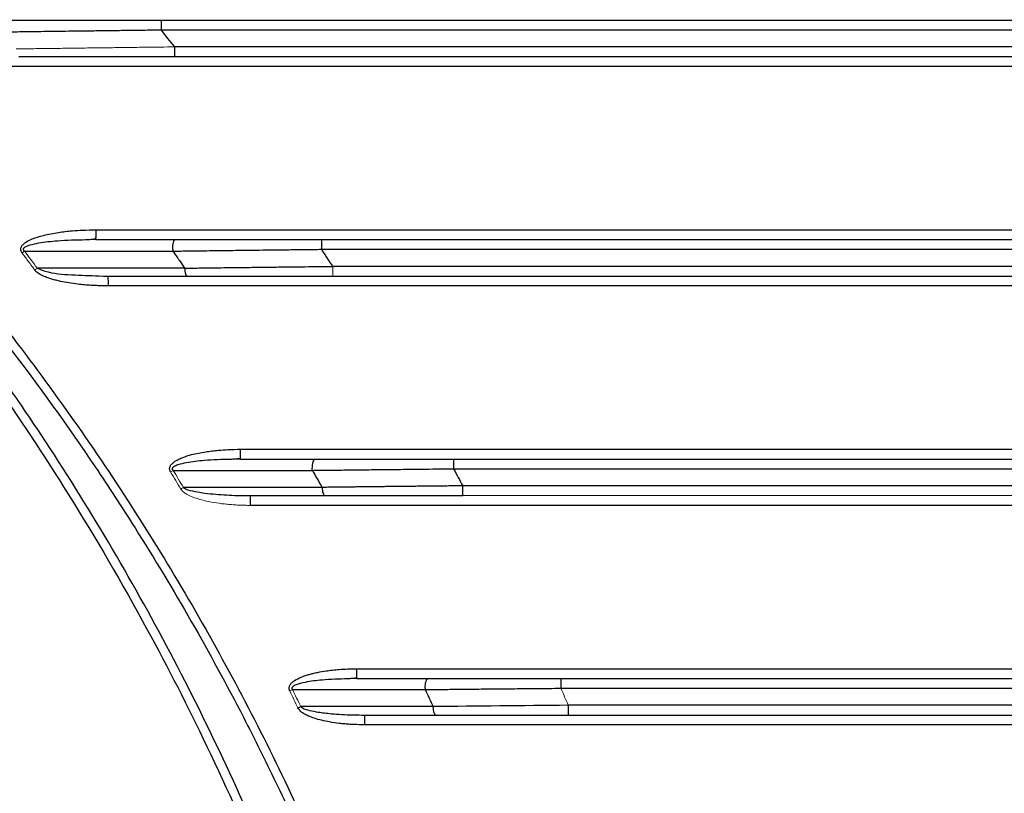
# Model space of a CAD drawing. Header units: millimetres. Extents: x 0 to 1118, y 0 to 864.
# Tile 30 of 76: x 216 to 256, y 706 to 737. Entities that reach past the tile are written whole.
import ezdxf

# ---------------------------------------------------------------- set-up
doc = ezdxf.new("R2010")
doc.units = ezdxf.units.MM

msp = doc.modelspace()

# ---------------------------------------------------------------- linework, layer by layer
at = {"color": 7, "linetype": 'Continuous', "lineweight": 30}
for p, q in [((221.482, 736.855), (326.3, 736.855)), ((325.741, 736.155), (222.04, 736.155)), ((218.809, 728.255), (218.397, 728.239)), ((228.058, 727.855), (319.724, 727.855)), ((319.265, 727.155), (228.516, 727.155)), ((219.317, 726.727), (218.926, 726.758)), ((218.932, 726.769), (219.315, 726.755)), ((224.731, 719.255), (224.344, 719.239)), ((233.468, 718.855), (314.314, 718.855)), ((225.143, 717.727), (224.772, 717.759)), ((224.78, 717.76), (225.141, 717.755)), ((225.141, 717.755), (228.194, 717.755)), ((229.501, 710.255), (229.133, 710.239)), ((229.501, 710.255), (232.425, 710.255)), ((232.624, 709.102), (227.206, 709.1)), ((229.833, 708.727), (229.476, 708.759)), ((229.483, 708.76), (229.83, 708.755)), ((229.83, 708.755), (232.745, 708.755))]:
    msp.add_line(p, q, dxfattribs=at)
for points, knots in [([(203.502, 737.271), (203.671, 737.115), (204.009, 736.802), (204.512, 736.328), (205.012, 735.852), (205.509, 735.372), (206.003, 734.888), (206.493, 734.402), (206.98, 733.911), (207.464, 733.418), (207.945, 732.921), (208.422, 732.421), (208.896, 731.917), (209.367, 731.41), (210.691, 729.966), (212.811, 727.532), (215.612, 724.018), (218.257, 720.384), (220.741, 716.637), (223.059, 712.786), (225.206, 708.837), (227.178, 704.798), (228.972, 700.675), (230.584, 696.478), (232.01, 692.214), (233.248, 687.893), (234.047, 684.561), (234.532, 682.256), (234.781, 680.995), (235.013, 679.732), (235.23, 678.467), (235.431, 677.198), (235.617, 675.928), (235.728, 675.079), (235.783, 674.655)], [0, 0, 0, 0, 0.009609, 0.019218, 0.028826, 0.038434, 0.048043, 0.057653, 0.067264, 0.076877, 0.086493, 0.096111, 0.105732, 0.115356, 0.124985, 0.187481, 0.249967, 0.312445, 0.374954, 0.437474, 0.499945, 0.562419, 0.624945, 0.687463, 0.749952, 0.81244, 0.874967, 0.892846, 0.910715, 0.928576, 0.946432, 0.964286, 0.982141, 1, 1, 1, 1]), ([(215.046, 737.255), (215.163, 737.255), (215.396, 737.255), (215.748, 737.255), (216.101, 737.255), (216.454, 737.255), (216.809, 737.255), (217.165, 737.255), (217.522, 737.255), (217.879, 737.255), (218.334, 737.255), (218.885, 737.255), (219.534, 737.255), (220.185, 737.255), (220.836, 737.255), (221.271, 737.255), (221.489, 737.255)], [0, 0, 0, 0, 0.055602, 0.111167, 0.166707, 0.222232, 0.277752, 0.333279, 0.388823, 0.444395, 0.500004, 0.600059, 0.700024, 0.79996, 0.899932, 1, 1, 1, 1]), ([(221.489, 737.255), (221.487, 737.255), (221.485, 737.211), (221.483, 737.063), (221.482, 736.959), (221.482, 736.855)], [0, 0, 0, 0, 0.5, 0.5, 1, 1, 1, 1]), ([(221.489, 737.255), (222.694, 737.255), (225.103, 737.255), (228.717, 737.255), (232.331, 737.255), (235.945, 737.255), (239.559, 737.255), (243.173, 737.255), (246.786, 737.255), (250.4, 737.255), (254.014, 737.255), (257.628, 737.255), (261.242, 737.255), (264.856, 737.255), (268.47, 737.255), (272.084, 737.255), (275.698, 737.255), (279.312, 737.255), (282.926, 737.255), (286.539, 737.255), (290.153, 737.255), (293.767, 737.255), (297.381, 737.255), (300.995, 737.255), (304.609, 737.255), (308.223, 737.255), (311.837, 737.255), (315.451, 737.255), (319.065, 737.255), (322.679, 737.255), (325.088, 737.255), (326.292, 737.255)], [0, 0, 0, 0, 0.034486, 0.068972, 0.103457, 0.137941, 0.172424, 0.206907, 0.24139, 0.275872, 0.310354, 0.344836, 0.379317, 0.413798, 0.448279, 0.48276, 0.51724, 0.551721, 0.586202, 0.620683, 0.655164, 0.689646, 0.724128, 0.75861, 0.793093, 0.827576, 0.862059, 0.896543, 0.931028, 0.965514, 1, 1, 1, 1]), ([(203.259, 737.011), (203.443, 736.841), (203.809, 736.502), (204.354, 735.989), (204.894, 735.472), (205.43, 734.953), (205.961, 734.43), (206.488, 733.903), (207.011, 733.374), (207.857, 732.503), (209.394, 730.877), (212.013, 727.939), (215.32, 723.856), (218.224, 719.811), (221.511, 714.775), (223.986, 710.45), (226.201, 705.998), (227.452, 703.287), (228.623, 700.54), (229.633, 697.968), (230.49, 695.606), (231.206, 693.487), (231.852, 691.43), (232.434, 689.436), (232.955, 687.508), (233.419, 685.648), (233.831, 683.858), (234.196, 682.138), (234.516, 680.491), (234.796, 678.917), (235.039, 677.417), (235.25, 675.994), (235.371, 675.068), (235.43, 674.619)], [0, 0, 0, 0, 0.010466, 0.020915, 0.031348, 0.041767, 0.052173, 0.062568, 0.072952, 0.083327, 0.113396, 0.166651, 0.248122, 0.333289, 0.375029, 0.49992, 0.541576, 0.583241, 0.624916, 0.666598, 0.698917, 0.730125, 0.760221, 0.789204, 0.817073, 0.84383, 0.869475, 0.894007, 0.917428, 0.939738, 0.960937, 0.981024, 1, 1, 1, 1]), ([(214.942, 736.77), (215.058, 736.771), (215.301, 736.775), (215.685, 736.78), (216.104, 736.786), (216.558, 736.792), (217.048, 736.799), (217.575, 736.805), (218.137, 736.813), (218.736, 736.82), (219.371, 736.828), (220.043, 736.837), (220.75, 736.846), (221.234, 736.852), (221.482, 736.855)], [0, 0, 0, 0, 0.054468, 0.1141835, 0.1791469, 0.2493585, 0.3248185, 0.4055273, 0.4914849, 0.5826913, 0.6791464, 0.7808499, 0.8878013, 1, 1, 1, 1]), ([(203.293, 586.99), (203.471, 587.169), (203.822, 587.522), (204.336, 588.048), (204.832, 588.562), (205.31, 589.065), (205.77, 589.554), (206.213, 590.031), (206.638, 590.495), (207.045, 590.946), (207.436, 591.383), (207.811, 591.806), (208.169, 592.215), (208.51, 592.61), (208.836, 592.99), (209.147, 593.355), (209.442, 593.706), (209.721, 594.041), (209.986, 594.361), (210.834, 595.394), (212.158, 597.064), (213.831, 599.303), (215.212, 601.25), (217.257, 604.263), (221.251, 610.695), (225.114, 618.547), (229.087, 628.958), (232.837, 642.297), (234.722, 660.293), (233.24, 677.941), (230.328, 690.495), (227.804, 697.972), (225.21, 704.534), (221.853, 711.681), (218.101, 717.977), (215.546, 721.77), (214.326, 723.521), (212.522, 725.979), (210.952, 727.974), (209.836, 729.33), (209.388, 729.868), (208.873, 730.476), (208.292, 731.153), (207.641, 731.897), (206.919, 732.706), (206.123, 733.577), (205.252, 734.509), (204.303, 735.499), (203.637, 736.171), (203.293, 736.519)], [0, 0, 0, 0, 0.004571, 0.009013, 0.013327, 0.017511, 0.021566, 0.025491, 0.029288, 0.032955, 0.036494, 0.039903, 0.043183, 0.046333, 0.049355, 0.052247, 0.055011, 0.057645, 0.06015, 0.062526, 0.081844, 0.098705, 0.113108, 0.125052, 0.164593, 0.250044, 0.282762, 0.366089, 0.49991, 0.607329, 0.684825, 0.732362, 0.74992, 0.812432, 0.874941, 0.882306, 0.895183, 0.913572, 0.937471, 0.941122, 0.94535, 0.950157, 0.955543, 0.961506, 0.968048, 0.975169, 0.982868, 0.991145, 1, 1, 1, 1]), ([(203.021, 736.258), (203.195, 736.083), (203.543, 735.734), (204.06, 735.205), (204.572, 734.673), (205.081, 734.138), (205.585, 733.601), (206.084, 733.06), (206.579, 732.516), (207.363, 731.642), (208.819, 729.977), (211.383, 726.868), (214.508, 722.686), (217.864, 717.623), (220.791, 712.603), (224.371, 705.59), (228.239, 696.185), (231.719, 683.694), (233.504, 671.41), (233.864, 660.06), (233.246, 650.359), (232.054, 642.634), (230.79, 636.861), (229.66, 632.575), (228.352, 628.341), (227.064, 624.713), (225.442, 620.591), (223.048, 615.189), (219.31, 608.152), (215.623, 602.432), (212.158, 597.657), (210.062, 595.011), (208.181, 592.804), (207.348, 591.851), (206.505, 590.908), (205.65, 589.976), (204.785, 589.056), (203.909, 588.146), (203.317, 587.549), (203.021, 587.25)], [0, 0, 0, 0, 0.004481, 0.008958, 0.01343, 0.017897, 0.02236, 0.026817, 0.03127, 0.035717, 0.048133, 0.071435, 0.108888, 0.142867, 0.181641, 0.214301, 0.285712, 0.365738, 0.448943, 0.510178, 0.571408, 0.624986, 0.651785, 0.678572, 0.705372, 0.732154, 0.748405, 0.78573, 0.839311, 0.892856, 0.909095, 0.946426, 0.954095, 0.961759, 0.969418, 0.977071, 0.984719, 0.992362, 1, 1, 1, 1]), ([(222.047, 735.755), (222.045, 735.755), (222.044, 735.797), (222.041, 735.947), (222.04, 736.049), (222.04, 736.155)], [0, 0, 0, 0, 0.5, 0.5, 1, 1, 1, 1]), ([(215.785, 727.703), (215.776, 727.718), (215.757, 727.748), (215.739, 727.794), (215.727, 727.845), (215.731, 727.903), (215.764, 727.985), (215.843, 728.078), (215.994, 728.185), (216.191, 728.28), (216.425, 728.362), (216.677, 728.433), (216.966, 728.497), (217.265, 728.548), (217.562, 728.586), (217.89, 728.62), (218.31, 728.647), (218.634, 728.652), (218.817, 728.655)], [0, 0, 0, 0, 0.015815, 0.029884, 0.042551, 0.060258, 0.079468, 0.11692, 0.163537, 0.238141, 0.304317, 0.376508, 0.464149, 0.558212, 0.637678, 0.721724, 0.842045, 1, 1, 1, 1]), ([(218.389, 728.25), (218.463, 728.256), (218.61, 728.267), (218.758, 728.281), (218.832, 728.288)], [0, 0, 0, 0, 0.5006199, 1, 1, 1, 1]), ([(218.809, 728.255), (218.81, 728.256), (218.812, 728.256), (218.812, 728.286), (218.812, 728.287)], [0, 0, 0, 0, 0.98151, 1, 1, 1, 1]), ([(218.809, 728.255), (219.352, 728.255), (220.439, 728.255), (221.526, 728.255), (222.071, 728.255)], [0, 0, 0, 0, 0.4988544, 1, 1, 1, 1]), ([(221.958, 727.855), (221.958, 727.959), (221.97, 728.063), (222.012, 728.211), (222.041, 728.255), (222.071, 728.255)], [0, 0, 0, 0, 0.5, 0.5, 1, 1, 1, 1]), ([(222.071, 728.255), (222.179, 728.255), (222.396, 728.255), (222.722, 728.255), (223.049, 728.255), (223.378, 728.255), (223.708, 728.255), (224.038, 728.255), (224.37, 728.255), (224.703, 728.255), (225.126, 728.255), (225.639, 728.255), (226.243, 728.255), (226.849, 728.255), (227.456, 728.255), (227.861, 728.255), (228.064, 728.255)], [0, 0, 0, 0, 0.05561, 0.111177, 0.166714, 0.222234, 0.277749, 0.333271, 0.388813, 0.444387, 0.500005, 0.600069, 0.700028, 0.799955, 0.899921, 1, 1, 1, 1]), ([(228.064, 728.255), (228.062, 728.255), (228.061, 728.211), (228.058, 728.063), (228.058, 727.959), (228.058, 727.855)], [0, 0, 0, 0, 0.5, 0.5, 1, 1, 1, 1]), ([(228.064, 728.255), (229.337, 728.255), (231.883, 728.255), (235.702, 728.255), (239.521, 728.255), (243.34, 728.255), (247.158, 728.255), (250.977, 728.255), (254.796, 728.255), (258.615, 728.255), (262.434, 728.255), (266.253, 728.255), (270.072, 728.255), (273.891, 728.255), (277.71, 728.255), (281.529, 728.255), (285.347, 728.255), (289.166, 728.255), (292.985, 728.255), (296.804, 728.255), (300.623, 728.255), (304.442, 728.255), (308.261, 728.255), (312.08, 728.255), (315.899, 728.255), (318.445, 728.255), (319.718, 728.255)], [0, 0, 0, 0, 0.04167, 0.083339, 0.125007, 0.166675, 0.208342, 0.250008, 0.291674, 0.33334, 0.375005, 0.41667, 0.458335, 0.5, 0.541665, 0.58333, 0.624995, 0.66666, 0.708326, 0.749992, 0.791658, 0.833325, 0.874993, 0.916661, 0.95833, 1, 1, 1, 1]), ([(215.831, 727.855), (215.832, 727.849), (215.834, 727.838), (215.841, 727.822), (215.852, 727.807), (215.867, 727.792), (215.879, 727.783), (215.885, 727.779)], [0, 0, 0, 0, 0.176582, 0.351326, 0.532756, 0.760806, 1, 1, 1, 1]), ([(221.96, 727.78), (222.07, 727.782), (222.299, 727.785), (222.659, 727.789), (223.052, 727.794), (223.477, 727.8), (223.935, 727.806), (224.426, 727.812), (224.95, 727.818), (225.508, 727.825), (226.099, 727.832), (226.722, 727.839), (227.379, 727.847), (227.828, 727.852), (228.058, 727.855)], [0, 0, 0, 0, 0.055252, 0.1156092, 0.1810717, 0.2516399, 0.327314, 0.4080943, 0.4939806, 0.5849732, 0.6810717, 0.782276, 0.8885856, 1, 1, 1, 1]), ([(221.96, 727.78), (222.05, 727.652), (222.214, 727.419), (222.375, 727.186), (222.447, 727.081)], [0, 0, 0, 0, 0.55276, 1, 1, 1, 1]), ([(222.447, 727.081), (222.534, 727.082), (222.731, 727.085), (223.066, 727.089), (223.478, 727.095), (224.063, 727.102), (224.731, 727.11), (225.462, 727.119), (226.121, 727.127), (226.765, 727.135), (227.378, 727.142), (227.958, 727.148), (228.334, 727.153), (228.516, 727.155)], [0, 0, 0, 0, 0.043927, 0.100349, 0.16932, 0.250894, 0.393055, 0.501178, 0.611839, 0.717102, 0.816909, 0.91122, 1, 1, 1, 1]), ([(219.322, 726.355), (219.226, 726.356), (219.045, 726.359), (218.789, 726.367), (218.441, 726.385), (218.052, 726.423), (217.624, 726.486), (217.323, 726.546), (217.095, 726.604), (216.918, 726.655), (216.743, 726.718), (216.595, 726.786), (216.485, 726.847), (216.412, 726.897), (216.353, 726.948), (216.321, 726.986), (216.305, 727.004)], [0, 0, 0, 0, 0.0915611, 0.1730985, 0.2446373, 0.4236069, 0.5460661, 0.6568509, 0.7162957, 0.769957, 0.8334276, 0.8932016, 0.9253229, 0.9529938, 0.9769768, 1, 1, 1, 1]), ([(222.447, 727.081), (222.452, 726.99), (222.466, 726.906), (222.506, 726.788), (222.532, 726.755), (222.558, 726.755)], [0, 0, 0, 0, 0.5, 0.5, 1, 1, 1, 1]), ([(221.869, 718.723), (221.862, 718.739), (221.848, 718.769), (221.834, 718.816), (221.829, 718.867), (221.838, 718.925), (221.866, 718.985), (221.907, 719.04), (221.974, 719.107), (222.076, 719.179), (222.216, 719.256), (222.376, 719.322), (222.551, 719.383), (222.763, 719.444), (223.017, 719.501), (223.294, 719.55), (223.569, 719.588), (223.872, 719.621), (224.264, 719.647), (224.566, 719.652), (224.738, 719.655)], [0, 0, 0, 0, 0.015995, 0.030407, 0.043582, 0.062532, 0.083386, 0.103242, 0.125184, 0.169342, 0.216983, 0.270244, 0.327606, 0.385467, 0.471811, 0.564575, 0.64215, 0.724673, 0.843188, 1, 1, 1, 1]), ([(224.337, 719.25), (224.406, 719.256), (224.544, 719.267), (224.683, 719.281), (224.752, 719.288)], [0, 0, 0, 0, 0.500701, 1, 1, 1, 1]), ([(224.731, 719.255), (224.732, 719.256), (224.733, 719.257), (224.733, 719.286), (224.733, 719.287)], [0, 0, 0, 0, 0.981025, 1, 1, 1, 1]), ([(224.731, 719.255), (225.242, 719.255), (226.264, 719.255), (227.286, 719.255), (227.797, 719.255)], [0, 0, 0, 0, 0.5, 1, 1, 1, 1]), ([(227.679, 718.855), (227.679, 718.959), (227.692, 719.063), (227.735, 719.211), (227.766, 719.255), (227.797, 719.255)], [0, 0, 0, 0, 0.5, 0.5, 1, 1, 1, 1]), ([(227.797, 719.255), (227.899, 719.255), (228.104, 719.255), (228.412, 719.255), (228.722, 719.255), (229.032, 719.255), (229.344, 719.255), (229.657, 719.255), (229.972, 719.255), (230.287, 719.255), (230.687, 719.255), (231.174, 719.255), (231.747, 719.255), (232.321, 719.255), (232.897, 719.255), (233.281, 719.255), (233.473, 719.255)], [0, 0, 0, 0, 0.055616, 0.111185, 0.16672, 0.222236, 0.277746, 0.333264, 0.388804, 0.44438, 0.500006, 0.600078, 0.700033, 0.799951, 0.899913, 1, 1, 1, 1]), ([(233.473, 719.255), (233.472, 719.255), (233.47, 719.211), (233.468, 719.063), (233.468, 718.959), (233.468, 718.855)], [0, 0, 0, 0, 0.5, 0.5, 1, 1, 1, 1]), ([(233.473, 719.255), (234.757, 719.255), (237.323, 719.255), (241.172, 719.255), (245.021, 719.255), (248.87, 719.255), (252.72, 719.255), (256.569, 719.255), (260.418, 719.255), (264.268, 719.255), (268.117, 719.255), (271.966, 719.255), (275.815, 719.255), (279.665, 719.255), (283.514, 719.255), (287.363, 719.255), (291.212, 719.255), (295.062, 719.255), (298.911, 719.255), (302.76, 719.255), (306.609, 719.255), (310.459, 719.255), (313.025, 719.255), (314.308, 719.255)], [0, 0, 0, 0, 0.047622, 0.095243, 0.142863, 0.190483, 0.238102, 0.28572, 0.333338, 0.380956, 0.428574, 0.476191, 0.523809, 0.571426, 0.619044, 0.666662, 0.71428, 0.761898, 0.809517, 0.857137, 0.904757, 0.952378, 1, 1, 1, 1]), ([(221.939, 718.855), (221.94, 718.849), (221.941, 718.837), (221.949, 718.82), (221.961, 718.804), (221.971, 718.794), (221.977, 718.789)], [0, 0, 0, 0, 0.2247447, 0.4585257, 0.7137363, 1, 1, 1, 1]), ([(227.681, 718.79), (227.785, 718.792), (228, 718.794), (228.335, 718.798), (228.691, 718.802), (229.07, 718.807), (229.47, 718.811), (229.893, 718.816), (230.338, 718.821), (230.805, 718.826), (231.295, 718.831), (231.807, 718.837), (232.341, 718.843), (232.897, 718.849), (233.275, 718.853), (233.468, 718.855)], [0, 0, 0, 0, 0.055601, 0.114755, 0.177464, 0.243725, 0.313541, 0.38691, 0.463834, 0.544311, 0.628342, 0.715927, 0.807065, 0.901756, 1, 1, 1, 1]), ([(233.468, 718.855), (233.533, 718.734), (233.659, 718.501), (233.784, 718.267), (233.844, 718.155)], [0, 0, 0, 0, 0.51716, 1, 1, 1, 1]), ([(233.844, 718.155), (233.734, 718.153), (233.517, 718.151), (233.196, 718.148), (232.884, 718.145), (232.58, 718.141), (232.285, 718.138), (231.999, 718.135), (231.721, 718.132), (231.452, 718.129), (231.192, 718.127), (230.94, 718.124), (230.697, 718.121), (230.463, 718.119), (230.237, 718.116), (230.02, 718.114), (229.812, 718.111), (229.612, 718.109), (229.421, 718.107), (229.239, 718.105), (229.065, 718.103), (228.899, 718.101), (228.742, 718.099), (228.593, 718.097), (228.452, 718.096), (228.32, 718.094), (228.196, 718.093), (228.116, 718.092), (228.077, 718.091)], [0, 0, 0, 0, 0.056233, 0.111044, 0.164434, 0.216403, 0.266949, 0.316074, 0.363777, 0.410058, 0.454917, 0.498355, 0.54037, 0.580964, 0.620136, 0.657887, 0.694215, 0.729122, 0.762607, 0.79467, 0.825312, 0.854532, 0.88233, 0.908707, 0.933663, 0.957197, 0.979309, 1, 1, 1, 1]), ([(228.077, 718.091), (228.082, 717.998), (228.096, 717.911), (228.139, 717.789), (228.166, 717.755), (228.194, 717.755)], [0, 0, 0, 0, 0.5, 0.5, 1, 1, 1, 1]), ([(313.937, 718.155), (310.249, 718.155), (307.615, 718.155), (300.237, 718.155), (297.603, 718.155), (290.226, 718.155), (287.592, 718.155), (280.214, 718.155), (277.58, 718.155), (270.202, 718.155), (267.568, 718.155), (260.19, 718.155), (257.556, 718.155), (250.178, 718.155), (247.544, 718.155), (240.167, 718.155), (237.533, 718.155), (233.844, 718.155)], [0, 0, 0, 0, 0.125, 0.125, 0.25, 0.25, 0.375, 0.375, 0.5, 0.5, 0.625, 0.625, 0.75, 0.75, 0.875, 0.875, 1, 1, 1, 1]), ([(233.85, 717.755), (233.848, 717.755), (233.847, 717.797), (233.845, 717.947), (233.844, 718.049), (233.844, 718.155)], [0, 0, 0, 0, 0.5, 0.5, 1, 1, 1, 1]), ([(226.755, 709.744), (226.75, 709.758), (226.739, 709.785), (226.73, 709.827), (226.728, 709.873), (226.737, 709.927), (226.771, 710.002), (226.842, 710.088), (226.993, 710.204), (227.187, 710.3), (227.393, 710.373), (227.555, 710.426), (227.72, 710.467), (227.948, 710.519), (228.213, 710.564), (228.508, 710.602), (228.799, 710.63), (229.135, 710.65), (229.378, 710.653), (229.507, 710.655)], [0, 0, 0, 0, 0.014402, 0.027758, 0.04037, 0.058928, 0.079137, 0.117781, 0.164812, 0.259301, 0.323038, 0.373373, 0.42239, 0.484691, 0.596734, 0.679313, 0.76799, 0.876373, 1, 1, 1, 1]), ([(229.126, 710.25), (229.192, 710.256), (229.323, 710.267), (229.455, 710.281), (229.521, 710.288)], [0, 0, 0, 0, 0.500767, 1, 1, 1, 1]), ([(229.501, 710.255), (229.502, 710.256), (229.503, 710.257), (229.503, 710.286), (229.503, 710.287)], [0, 0, 0, 0, 0.981079, 1, 1, 1, 1]), ([(232.304, 709.854), (232.304, 709.959), (232.317, 710.063), (232.362, 710.211), (232.393, 710.255), (232.425, 710.255)], [0, 0, 0, 0, 0.5, 0.5, 1, 1, 1, 1]), ([(232.425, 710.255), (232.523, 710.255), (232.719, 710.255), (233.014, 710.255), (233.311, 710.255), (233.608, 710.255), (233.907, 710.255), (234.207, 710.255), (234.508, 710.255), (234.81, 710.255), (235.195, 710.255), (235.661, 710.255), (236.211, 710.255), (236.762, 710.255), (237.315, 710.255), (237.684, 710.255), (237.868, 710.255)], [0, 0, 0, 0, 0.055622, 0.111192, 0.166726, 0.222238, 0.277744, 0.333258, 0.388797, 0.444375, 0.500006, 0.600085, 0.700036, 0.799947, 0.899905, 1, 1, 1, 1]), ([(237.868, 710.255), (237.867, 710.255), (237.866, 710.211), (237.864, 710.063), (237.863, 709.959), (237.863, 709.855)], [0, 0, 0, 0, 0.5, 0.5, 1, 1, 1, 1]), ([(237.868, 710.255), (239.132, 710.255), (241.66, 710.255), (245.452, 710.255), (249.244, 710.255), (253.036, 710.255), (256.828, 710.255), (260.619, 710.255), (264.411, 710.255), (268.203, 710.255), (271.995, 710.255), (275.787, 710.255), (279.579, 710.255), (283.37, 710.255), (287.162, 710.255), (290.954, 710.255), (294.746, 710.255), (298.538, 710.255), (302.33, 710.255), (306.121, 710.255), (308.649, 710.255), (309.913, 710.255)], [0, 0, 0, 0, 0.052634, 0.105267, 0.1579, 0.210531, 0.263163, 0.315794, 0.368424, 0.421055, 0.473685, 0.526315, 0.578945, 0.631576, 0.684206, 0.736837, 0.789469, 0.8421, 0.894733, 0.947366, 1, 1, 1, 1]), ([(226.843, 709.854), (226.843, 709.85), (226.844, 709.84), (226.849, 709.826), (226.857, 709.812), (226.865, 709.804), (226.868, 709.8)], [0, 0, 0, 0, 0.231698, 0.46915, 0.72246, 1, 1, 1, 1]), ([(232.305, 709.8), (232.403, 709.802), (232.604, 709.804), (232.914, 709.807), (233.239, 709.81), (233.581, 709.814), (233.938, 709.817), (234.312, 709.821), (234.701, 709.825), (235.106, 709.829), (235.527, 709.833), (235.964, 709.837), (236.417, 709.841), (236.886, 709.846), (237.369, 709.85), (237.697, 709.853), (237.863, 709.855)], [0, 0, 0, 0, 0.054584, 0.11176, 0.171527, 0.233886, 0.298836, 0.366377, 0.43651, 0.509235, 0.584551, 0.662459, 0.742958, 0.826048, 0.911728, 1, 1, 1, 1]), ([(237.863, 709.855), (241.645, 709.855), (244.374, 709.855), (251.939, 709.855), (254.668, 709.855), (262.233, 709.855), (264.961, 709.855), (272.526, 709.855), (275.255, 709.855), (282.82, 709.855), (285.549, 709.855), (293.114, 709.855), (295.843, 709.855), (303.407, 709.855), (306.136, 709.855), (309.918, 709.855)], [0, 0, 0, 0, 0.142857, 0.142857, 0.285714, 0.285714, 0.428571, 0.428571, 0.571429, 0.571429, 0.714286, 0.714286, 0.857143, 0.857143, 1, 1, 1, 1]), ([(229.837, 708.355), (229.726, 708.357), (229.522, 708.36), (229.245, 708.372), (229.005, 708.39), (228.724, 708.42), (228.406, 708.466), (228.067, 708.536), (227.778, 708.615), (227.549, 708.7), (227.378, 708.783), (227.267, 708.852), (227.189, 708.918), (227.134, 708.978), (227.106, 709.023), (227.092, 709.046)], [0, 0, 0, 0, 0.113856, 0.210505, 0.285884, 0.36253, 0.501935, 0.617068, 0.720087, 0.810959, 0.868095, 0.916343, 0.945489, 0.973187, 1, 1, 1, 1]), ([(232.624, 709.102), (232.628, 709.007), (232.643, 708.917), (232.687, 708.791), (232.716, 708.755), (232.745, 708.755)], [0, 0, 0, 0, 0.5, 0.5, 1, 1, 1, 1]), ([(309.614, 709.155), (305.861, 709.155), (303.161, 709.155), (295.654, 709.155), (292.955, 709.155), (285.448, 709.155), (282.748, 709.155), (275.241, 709.155), (272.541, 709.155), (265.034, 709.155), (262.334, 709.155), (254.827, 709.155), (252.127, 709.155), (244.621, 709.155), (241.921, 709.155), (238.168, 709.155)], [0, 0, 0, 0, 0.1428571, 0.1428571, 0.2857143, 0.2857143, 0.4285714, 0.4285714, 0.5714286, 0.5714286, 0.7142857, 0.7142857, 0.8571429, 0.8571429, 1, 1, 1, 1]), ([(238.168, 709.155), (238.168, 709.049), (238.168, 708.947), (238.17, 708.797), (238.171, 708.755), (238.173, 708.755)], [0, 0, 0, 0, 0.5, 0.5, 1, 1, 1, 1])]:
    msp.add_open_spline(points, degree=3, knots=knots, dxfattribs=at)
for points in [[(222.04, 736.155), (221.855, 736.389), (221.669, 736.622), (221.482, 736.855)], [(215.646, 735.755), (217.73, 735.755), (219.886, 735.755), (222.047, 735.755)], [(222.047, 735.755), (256.606, 735.755), (291.176, 735.755), (325.734, 735.755)], [(335.647, 735.355), (294.483, 735.355), (253.299, 735.355), (212.134, 735.355)], [(218.817, 728.655), (255.528, 728.655), (292.253, 728.655), (328.964, 728.655)], [(215.885, 727.779), (217.912, 727.779), (219.937, 727.78), (221.96, 727.78)], [(221.958, 727.855), (221.958, 727.83), (221.959, 727.805), (221.96, 727.78)], [(228.516, 727.155), (228.364, 727.388), (228.211, 727.622), (228.058, 727.855)], [(222.447, 727.081), (220.435, 727.081), (218.421, 727.08), (216.406, 727.08)], [(219.315, 726.755), (220.396, 726.755), (221.477, 726.755), (222.558, 726.755)], [(219.317, 726.724), (219.317, 726.744), (219.316, 726.755), (219.315, 726.755)], [(222.558, 726.755), (224.493, 726.755), (226.506, 726.755), (228.523, 726.755)], [(228.523, 726.755), (258.765, 726.755), (289.016, 726.755), (319.259, 726.755)], [(328.459, 726.355), (292.085, 726.355), (255.697, 726.355), (219.322, 726.355)], [(224.738, 719.655), (257.503, 719.655), (290.278, 719.655), (323.044, 719.655)], [(221.977, 718.789), (223.879, 718.79), (225.78, 718.79), (227.681, 718.79)], [(227.681, 718.79), (227.68, 718.812), (227.679, 718.833), (227.679, 718.855)], [(227.681, 718.79), (227.814, 718.558), (227.946, 718.325), (228.077, 718.091)], [(228.077, 718.091), (226.185, 718.091), (224.292, 718.09), (222.397, 718.09)], [(225.143, 717.724), (225.142, 717.744), (225.142, 717.755), (225.141, 717.755)], [(228.194, 717.755), (230.024, 717.755), (231.935, 717.755), (233.85, 717.755)], [(322.634, 717.355), (290.142, 717.355), (257.64, 717.355), (225.148, 717.355)], [(229.507, 710.655), (259.094, 710.655), (288.688, 710.655), (318.274, 710.655)], [(226.868, 709.8), (228.681, 709.8), (230.493, 709.8), (232.305, 709.8)], [(232.304, 709.854), (232.304, 709.836), (232.304, 709.818), (232.305, 709.8)], [(232.305, 709.8), (232.412, 709.568), (232.519, 709.335), (232.624, 709.102)], [(238.168, 709.155), (236.288, 709.137), (234.413, 709.12), (232.624, 709.102)], [(229.833, 708.724), (229.832, 708.744), (229.831, 708.755), (229.83, 708.755)], [(232.745, 708.755), (234.497, 708.755), (236.333, 708.755), (238.173, 708.755)], [(238.173, 708.755), (261.984, 708.755), (285.798, 708.755), (309.609, 708.755)], [(317.945, 708.355), (288.578, 708.355), (259.204, 708.355), (229.837, 708.355)]]:
    msp.add_open_spline(points, degree=3, dxfattribs=at)
at = {"color": 144, "linetype": 'Continuous', "lineweight": 0}
for points, knots in [([(215.542, 736.072), (215.648, 736.074), (215.861, 736.077), (216.182, 736.081), (216.504, 736.085), (216.828, 736.089), (217.313, 736.095), (217.962, 736.103), (218.741, 736.114), (219.479, 736.123), (220.162, 736.132), (220.815, 736.14), (221.438, 736.147), (221.843, 736.152), (222.04, 736.155)], [0, 0, 0, 0, 0.0502604, 0.1006043, 0.151028, 0.2015276, 0.2520993, 0.3769244, 0.5027883, 0.6116959, 0.715922, 0.8154106, 0.9101156, 1, 1, 1, 1]), ([(216.305, 727.004), (216.219, 727.121), (216.046, 727.354), (215.872, 727.587), (215.785, 727.703)], [0, 0, 0, 0, 0.5001269, 1, 1, 1, 1]), ([(228.523, 726.755), (228.521, 726.755), (228.519, 726.797), (228.517, 726.947), (228.516, 727.049), (228.516, 727.155)], [0, 0, 0, 0, 0.5, 0.5, 1, 1, 1, 1]), ([(222.29, 718.025), (222.22, 718.142), (222.081, 718.375), (221.94, 718.607), (221.869, 718.723)], [0, 0, 0, 0, 0.5000243, 1, 1, 1, 1]), ([(225.148, 717.355), (225.067, 717.355), (224.906, 717.356), (224.667, 717.365), (224.431, 717.378), (224.2, 717.398), (223.903, 717.43), (223.552, 717.483), (223.176, 717.564), (222.862, 717.659), (222.65, 717.746), (222.516, 717.819), (222.441, 717.868), (222.379, 717.918), (222.327, 717.969), (222.302, 718.007), (222.29, 718.025)], [0, 0, 0, 0, 0.080936, 0.160588, 0.239001, 0.316222, 0.392301, 0.538102, 0.67003, 0.775938, 0.865562, 0.898433, 0.928044, 0.954617, 0.978461, 1, 1, 1, 1]), ([(237.863, 709.855), (237.916, 709.735), (238.018, 709.502), (238.119, 709.268), (238.168, 709.155)], [0, 0, 0, 0, 0.514481, 1, 1, 1, 1]), ([(227.092, 709.046), (227.036, 709.162), (226.925, 709.395), (226.812, 709.628), (226.755, 709.744)], [0, 0, 0, 0, 0.499694, 1, 1, 1, 1]), ([(227.092, 709.046), (227.103, 709.051), (227.123, 709.061), (227.153, 709.075), (227.18, 709.088), (227.198, 709.096), (227.206, 709.1)], [0, 0, 0, 0, 0.276339, 0.5349, 0.77596, 1, 1, 1, 1])]:
    msp.add_open_spline(points, degree=3, knots=knots, dxfattribs=at)
at = {"color": 8, "linetype": 'Continuous', "lineweight": 30}
for points, knots in [([(218.812, 728.287), (218.813, 728.312), (218.815, 728.363), (218.817, 728.498), (218.817, 728.602), (218.817, 728.655)], [0, 0, 0, 0, 0.32912, 0.66456, 1, 1, 1, 1]), ([(218.397, 728.239), (218.009, 728.231), (217.362, 728.218), (216.591, 728.131), (216.145, 728.039), (215.936, 727.968), (215.854, 727.908), (215.834, 727.877), (215.832, 727.862), (215.831, 727.855)], [0, 0, 0, 0, 0.440903, 0.735978, 0.879248, 0.959035, 0.9831, 0.992113, 1, 1, 1, 1]), ([(216.406, 727.08), (216.511, 727.038), (216.958, 726.858), (217.824, 726.804), (218.562, 726.78), (218.932, 726.769)], [0, 0, 0, 0, 0.13183, 0.563684, 1, 1, 1, 1]), ([(219.322, 726.355), (219.322, 726.434), (219.322, 726.511), (219.32, 726.643), (219.319, 726.694), (219.317, 726.724)], [0, 0, 0, 0, 0.5, 0.5, 1, 1, 1, 1]), ([(224.733, 719.287), (224.734, 719.312), (224.736, 719.363), (224.737, 719.498), (224.738, 719.602), (224.738, 719.655)], [0, 0, 0, 0, 0.329007, 0.664504, 1, 1, 1, 1]), ([(224.344, 719.239), (223.978, 719.231), (223.367, 719.218), (222.641, 719.129), (222.225, 719.037), (222.032, 718.966), (221.959, 718.907), (221.941, 718.876), (221.94, 718.861), (221.939, 718.855)], [0, 0, 0, 0, 0.442886, 0.73822, 0.880977, 0.958625, 0.98258, 0.991794, 1, 1, 1, 1]), ([(222.397, 718.09), (222.425, 718.072), (222.564, 717.982), (222.872, 717.923), (223.284, 717.852), (223.72, 717.809), (224.163, 717.779), (224.517, 717.762), (224.722, 717.76), (224.78, 717.76)], [0, 0, 0, 0, 0.0401226, 0.2047171, 0.3783683, 0.5614281, 0.7459873, 0.9288335, 1, 1, 1, 1]), ([(225.148, 717.355), (225.148, 717.434), (225.147, 717.511), (225.146, 717.643), (225.145, 717.694), (225.143, 717.724)], [0, 0, 0, 0, 0.5, 0.5, 1, 1, 1, 1]), ([(229.503, 710.287), (229.504, 710.312), (229.506, 710.363), (229.507, 710.498), (229.507, 710.602), (229.507, 710.655)], [0, 0, 0, 0, 0.32902, 0.66451, 1, 1, 1, 1]), ([(229.133, 710.239), (228.782, 710.231), (228.197, 710.217), (227.503, 710.128), (227.109, 710.035), (226.928, 709.964), (226.862, 709.905), (226.845, 709.876), (226.844, 709.861), (226.843, 709.854)], [0, 0, 0, 0, 0.444589, 0.740057, 0.882337, 0.958179, 0.982101, 0.991511, 1, 1, 1, 1]), ([(227.206, 709.1), (227.23, 709.082), (227.334, 709.001), (227.587, 708.941), (227.884, 708.88), (228.185, 708.84), (228.508, 708.806), (228.891, 708.779), (229.231, 708.762), (229.428, 708.76), (229.483, 708.76)], [0, 0, 0, 0, 0.038655, 0.168576, 0.325742, 0.434447, 0.559816, 0.745382, 0.9295, 1, 1, 1, 1]), ([(229.837, 708.355), (229.837, 708.434), (229.836, 708.511), (229.835, 708.643), (229.834, 708.694), (229.833, 708.724)], [0, 0, 0, 0, 0.5, 0.5, 1, 1, 1, 1])]:
    msp.add_open_spline(points, degree=3, knots=knots, dxfattribs=at)
at = {"color": 144, "linetype": 'Continuous', "lineweight": 0}
for points in [[(215.885, 727.779), (215.852, 727.754), (215.818, 727.728), (215.785, 727.703)], [(216.406, 727.08), (216.233, 727.314), (216.06, 727.547), (215.885, 727.779)], [(216.305, 727.004), (216.341, 727.031), (216.375, 727.057), (216.406, 727.08)], [(221.977, 718.789), (221.941, 718.768), (221.905, 718.745), (221.869, 718.723)], [(222.397, 718.09), (222.258, 718.324), (222.118, 718.557), (221.977, 718.789)], [(222.29, 718.025), (222.328, 718.048), (222.365, 718.07), (222.397, 718.09)], [(233.85, 717.755), (260.542, 717.755), (287.239, 717.755), (313.932, 717.755)], [(226.868, 709.8), (226.831, 709.781), (226.792, 709.762), (226.755, 709.744)], [(227.206, 709.1), (227.094, 709.334), (226.982, 709.567), (226.868, 709.8)]]:
    msp.add_open_spline(points, degree=3, dxfattribs=at)

doc.saveas('drawing.dxf')
